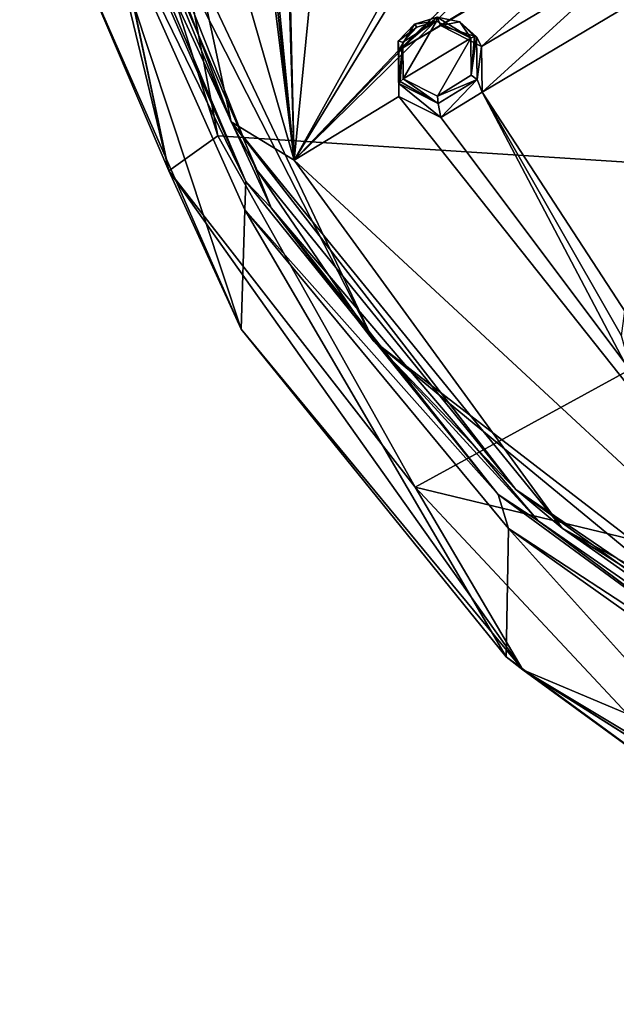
# Model space of a CAD drawing. Header units: millimetres. Extents: x -198 to 35, y -266 to 413.
# Tile 15 of 98: x -104 to -84, y -262 to -229. Entities that reach past the tile are written whole.
import ezdxf

# ---------------------------------------------------------------- set-up
doc = ezdxf.new("R2010")
doc.units = ezdxf.units.MM
doc.header["$LTSCALE"] = 87.30003
for name, color, linetype in [('1', 7, 'CONTINUOUS'), ('10', 7, 'CONTINUOUS'), ('1001', 7, 'CONTINUOUS'), ('11', 7, 'CONTINUOUS'), ('154', 7, 'CONTINUOUS'), ('155', 7, 'CONTINUOUS'), ('877', 7, 'CONTINUOUS'), ('882', 7, 'CONTINUOUS'), ('887', 7, 'CONTINUOUS'), ('889', 7, 'CONTINUOUS'), ('892', 7, 'CONTINUOUS'), ('916', 7, 'CONTINUOUS'), ('989', 7, 'CONTINUOUS'), ('991', 7, 'CONTINUOUS')]:
    doc.layers.add(name, color=color, linetype=linetype)

msp = doc.modelspace()

# ---------------------------------------------------------------- linework, layer by layer
at = {"layer": '1', "linetype": 'Continuous'}
for points in [[(-91.283, -230.094, 104.449), (-91.266, -231.317, 104.837), (-90.163, -229.398, 104.389), (-91.283, -230.094, 104.449)], [(-90.814, -229.603, 104.361), (-91.283, -230.094, 104.449), (-90.163, -229.398, 104.389), (-90.814, -229.603, 104.361)], [(-90.163, -229.398, 104.389), (-91.266, -231.317, 104.837), (-89.028, -229.967, 104.73), (-90.163, -229.398, 104.389)], [(-89.028, -229.967, 104.73), (-91.266, -231.317, 104.837), (-90.133, -231.886, 105.178), (-89.028, -229.967, 104.73)], [(-89.014, -231.196, 105.12), (-89.028, -229.967, 104.73), (-90.133, -231.886, 105.178), (-89.014, -231.196, 105.12)]]:
    msp.add_3dface(points, dxfattribs=at)
at = {"layer": '10', "linetype": 'Continuous'}
for points in [[(-91.431, -230.061, 104.232), (-90.891, -229.5, 104.124), (-91.411, -230.359, 103.137), (-91.431, -230.061, 104.232)], [(-90.891, -229.5, 104.124), (-90.14, -229.264, 104.15), (-91.411, -230.359, 103.137), (-90.891, -229.5, 104.124)], [(-91.411, -230.359, 103.137), (-90.14, -229.264, 104.15), (-90.025, -229.541, 103.077), (-91.411, -230.359, 103.137)], [(-90.14, -229.264, 104.15), (-89.385, -229.42, 104.301), (-90.025, -229.541, 103.077), (-90.14, -229.264, 104.15)], [(-89.385, -229.42, 104.301), (-88.831, -229.922, 104.536), (-90.025, -229.541, 103.077), (-89.385, -229.42, 104.301)], [(-88.831, -229.922, 104.536), (-88.665, -230.241, 103.492), (-90.025, -229.541, 103.077), (-88.831, -229.922, 104.536)], [(-91.411, -231.469, 104.685), (-91.431, -230.061, 104.232), (-91.411, -231.899, 103.622), (-91.411, -231.469, 104.685)], [(-91.411, -231.899, 103.622), (-91.431, -230.061, 104.232), (-91.411, -230.359, 103.137), (-91.411, -231.899, 103.622)]]:
    msp.add_3dface(points, dxfattribs=at)
at = {"layer": '1001', "linetype": 'Continuous'}
for points in [[(-101.356, -222.201, 97.961), (-96.968, -232.734, 102.536), (-102.007, -219.382, 97.141), (-101.356, -222.201, 97.961)], [(-101.356, -222.201, 97.961), (-96.105, -234.352, 102.88), (-96.968, -232.734, 102.536), (-101.356, -222.201, 97.961)], [(-96.105, -234.352, 102.88), (-87.535, -244.931, 107.156), (-96.968, -232.734, 102.536), (-96.105, -234.352, 102.88)], [(-87.535, -244.931, 107.156), (-85.99, -246.21, 107.98), (-96.968, -232.734, 102.536), (-87.535, -244.931, 107.156)], [(-87.535, -244.931, 107.156), (-76.269, -253.055, 110.404), (-85.99, -246.21, 107.98), (-87.535, -244.931, 107.156)], [(-76.269, -253.055, 110.404), (-71.883, -255.095, 111.569), (-85.99, -246.21, 107.98), (-76.269, -253.055, 110.404)]]:
    msp.add_3dface(points, dxfattribs=at)
at = {"layer": '11', "linetype": 'Continuous'}
for points in [[(-88.665, -230.241, 103.492), (-88.831, -229.922, 104.536), (-88.817, -231.339, 104.992), (-88.665, -230.241, 103.492)], [(-88.665, -230.241, 103.492), (-88.817, -231.339, 104.992), (-88.648, -231.751, 103.97), (-88.665, -230.241, 103.492)], [(-91.411, -231.469, 104.685), (-91.411, -231.899, 103.622), (-90.014, -232.597, 104.041), (-91.411, -231.469, 104.685)], [(-90.108, -232.127, 105.071), (-91.411, -231.469, 104.685), (-90.014, -232.597, 104.041), (-90.108, -232.127, 105.071)], [(-88.817, -231.339, 104.992), (-90.108, -232.127, 105.071), (-90.014, -232.597, 104.041), (-88.817, -231.339, 104.992)], [(-88.648, -231.751, 103.97), (-88.817, -231.339, 104.992), (-90.014, -232.597, 104.041), (-88.648, -231.751, 103.97)]]:
    msp.add_3dface(points, dxfattribs=at)
at = {"layer": '154', "linetype": 'Continuous'}
for points in [[(-90.814, -229.603, 104.361), (-90.891, -229.5, 104.124), (-91.431, -230.061, 104.232), (-90.814, -229.603, 104.361)], [(-90.163, -229.398, 104.389), (-90.14, -229.264, 104.15), (-90.891, -229.5, 104.124), (-90.163, -229.398, 104.389)], [(-90.814, -229.603, 104.361), (-90.163, -229.398, 104.389), (-90.891, -229.5, 104.124), (-90.814, -229.603, 104.361)], [(-90.163, -229.398, 104.389), (-89.028, -229.967, 104.73), (-90.14, -229.264, 104.15), (-90.163, -229.398, 104.389)], [(-89.028, -229.967, 104.73), (-89.385, -229.42, 104.301), (-90.14, -229.264, 104.15), (-89.028, -229.967, 104.73)], [(-89.385, -229.42, 104.301), (-89.028, -229.967, 104.73), (-88.901, -229.912, 104.67), (-89.385, -229.42, 104.301)], [(-88.831, -229.922, 104.536), (-89.385, -229.42, 104.301), (-88.901, -229.912, 104.67), (-88.831, -229.922, 104.536)], [(-91.283, -230.094, 104.449), (-90.814, -229.603, 104.361), (-91.431, -230.061, 104.232), (-91.283, -230.094, 104.449)], [(-91.283, -230.094, 104.449), (-91.431, -230.061, 104.232), (-91.411, -231.469, 104.685), (-91.283, -230.094, 104.449)], [(-91.283, -230.094, 104.449), (-91.411, -231.469, 104.685), (-91.37, -231.398, 104.797), (-91.283, -230.094, 104.449)], [(-91.266, -231.317, 104.837), (-91.283, -230.094, 104.449), (-91.37, -231.398, 104.797), (-91.266, -231.317, 104.837)]]:
    msp.add_3dface(points, dxfattribs=at)
at = {"layer": '155', "linetype": 'Continuous'}
for points in [[(-89.028, -229.967, 104.73), (-89.014, -231.196, 105.12), (-88.901, -229.912, 104.67), (-89.028, -229.967, 104.73)], [(-89.014, -231.196, 105.12), (-88.831, -229.922, 104.536), (-88.901, -229.912, 104.67), (-89.014, -231.196, 105.12)], [(-88.831, -229.922, 104.536), (-89.014, -231.196, 105.12), (-88.817, -231.339, 104.992), (-88.831, -229.922, 104.536)], [(-91.411, -231.469, 104.685), (-90.108, -232.127, 105.071), (-91.37, -231.398, 104.797), (-91.411, -231.469, 104.685)], [(-90.108, -232.127, 105.071), (-91.266, -231.317, 104.837), (-91.37, -231.398, 104.797), (-90.108, -232.127, 105.071)], [(-90.133, -231.886, 105.178), (-91.266, -231.317, 104.837), (-90.108, -232.127, 105.071), (-90.133, -231.886, 105.178)], [(-89.014, -231.196, 105.12), (-90.133, -231.886, 105.178), (-88.817, -231.339, 104.992), (-89.014, -231.196, 105.12)], [(-90.133, -231.886, 105.178), (-90.108, -232.127, 105.071), (-88.817, -231.339, 104.992), (-90.133, -231.886, 105.178)]]:
    msp.add_3dface(points, dxfattribs=at)
at = {"layer": '877', "linetype": 'Continuous'}
for points in [[(-100.781, -215.583, 78.476), (-75.358, -217.327, 72.954), (-72.507, -234.805, 82.317), (-100.781, -215.583, 78.476)], [(-100.781, -215.583, 78.476), (-72.507, -234.805, 82.317), (-97.414, -233.207, 85.917), (-100.781, -215.583, 78.476)], [(-97.414, -233.207, 85.917), (-72.507, -234.805, 82.317), (-90.869, -244.85, 90.892), (-97.414, -233.207, 85.917)], [(-72.507, -234.805, 82.317), (-64.124, -251.314, 91.516), (-90.869, -244.85, 90.892), (-72.507, -234.805, 82.317)], [(-90.869, -244.85, 90.892), (-64.124, -251.314, 91.516), (-83.839, -252.374, 94.121), (-90.869, -244.85, 90.892)]]:
    msp.add_3dface(points, dxfattribs=at)
at = {"layer": '882', "linetype": 'Continuous'}
for points in [[(-101.686, -222.91, 98.018), (-96.489, -234.72, 102.79), (-101.345, -223.243, 98.381), (-101.686, -222.91, 98.018)], [(-101.345, -223.243, 98.381), (-96.489, -234.72, 102.79), (-95.651, -235.588, 103.369), (-101.345, -223.243, 98.381)], [(-96.489, -234.72, 102.79), (-88.12, -245.101, 106.984), (-95.651, -235.588, 103.369), (-96.489, -234.72, 102.79)], [(-95.651, -235.588, 103.369), (-88.12, -245.101, 106.984), (-86.794, -245.972, 107.565), (-95.651, -235.588, 103.369)], [(-88.12, -245.101, 106.984), (-76.876, -253.345, 110.315), (-86.794, -245.972, 107.565), (-88.12, -245.101, 106.984)], [(-86.794, -245.972, 107.565), (-76.876, -253.345, 110.315), (-75.641, -253.702, 110.688), (-86.794, -245.972, 107.565)]]:
    msp.add_3dface(points, dxfattribs=at)
at = {"layer": '887', "linetype": 'Continuous'}
for points in [[(-96.643, -239.618, 92.373), (-102.022, -223.349, 97.282), (-102.128, -227.119, 87.807), (-96.643, -239.618, 92.373)], [(-96.521, -235.655, 102.25), (-102.022, -223.349, 97.282), (-96.643, -239.618, 92.373), (-96.521, -235.655, 102.25)], [(-87.852, -250.48, 96.127), (-96.521, -235.655, 102.25), (-96.643, -239.618, 92.373), (-87.852, -250.48, 96.127)], [(-87.772, -246.22, 106.515), (-96.521, -235.655, 102.25), (-87.852, -250.48, 96.127), (-87.772, -246.22, 106.515)], [(-76.432, -258.827, 98.866), (-87.772, -246.22, 106.515), (-87.852, -250.48, 96.127), (-76.432, -258.827, 98.866)], [(-76.374, -254.323, 109.785), (-87.772, -246.22, 106.515), (-76.432, -258.827, 98.866), (-76.374, -254.323, 109.785)]]:
    msp.add_3dface(points, dxfattribs=at)
at = {"layer": '889', "linetype": 'Continuous'}
for points in [[(-102.128, -227.119, 87.807), (-103.986, -213.894, 82.657), (-99.036, -234.362, 87.899), (-102.128, -227.119, 87.807)], [(-99.036, -234.362, 87.899), (-103.986, -213.894, 82.657), (-103.201, -214.914, 80.13), (-99.036, -234.362, 87.899)], [(-103.152, -214.94, 80.065), (-99.036, -234.362, 87.899), (-103.201, -214.914, 80.13), (-103.152, -214.94, 80.065)], [(-100.781, -215.583, 78.476), (-97.414, -233.207, 85.917), (-103.152, -214.94, 80.065), (-100.781, -215.583, 78.476)], [(-103.152, -214.94, 80.065), (-97.414, -233.207, 85.917), (-99.036, -234.362, 87.899), (-103.152, -214.94, 80.065)], [(-96.643, -239.618, 92.373), (-102.128, -227.119, 87.807), (-99.036, -234.362, 87.899), (-96.643, -239.618, 92.373)], [(-97.414, -233.207, 85.917), (-90.869, -244.85, 90.892), (-99.036, -234.362, 87.899), (-97.414, -233.207, 85.917)], [(-99.036, -234.362, 87.899), (-90.869, -244.85, 90.892), (-87.298, -250.911, 94.453), (-99.036, -234.362, 87.899)], [(-96.643, -239.618, 92.373), (-99.036, -234.362, 87.899), (-87.298, -250.911, 94.453), (-96.643, -239.618, 92.373)], [(-87.852, -250.48, 96.127), (-96.643, -239.618, 92.373), (-87.298, -250.911, 94.453), (-87.852, -250.48, 96.127)], [(-90.869, -244.85, 90.892), (-83.839, -252.374, 94.121), (-87.298, -250.911, 94.453), (-90.869, -244.85, 90.892)], [(-76.432, -258.827, 98.866), (-87.852, -250.48, 96.127), (-87.298, -250.911, 94.453), (-76.432, -258.827, 98.866)], [(-83.839, -252.374, 94.121), (-77.326, -257.208, 96.2), (-87.298, -250.911, 94.453), (-83.839, -252.374, 94.121)], [(-77.326, -257.208, 96.2), (-71.652, -260.301, 97.531), (-87.298, -250.911, 94.453), (-77.326, -257.208, 96.2)], [(-87.298, -250.911, 94.453), (-71.652, -260.301, 97.531), (-69.683, -262.006, 98.786), (-87.298, -250.911, 94.453)], [(-76.432, -258.827, 98.866), (-87.298, -250.911, 94.453), (-69.683, -262.006, 98.786), (-76.432, -258.827, 98.866)]]:
    msp.add_3dface(points, dxfattribs=at)
at = {"layer": '892', "linetype": 'Continuous'}
for points in [[(-96.489, -234.72, 102.79), (-101.686, -222.91, 98.018), (-102.022, -223.349, 97.282), (-96.489, -234.72, 102.79)], [(-96.489, -234.72, 102.79), (-102.022, -223.349, 97.282), (-96.521, -235.655, 102.25), (-96.489, -234.72, 102.79)], [(-88.12, -245.101, 106.984), (-96.489, -234.72, 102.79), (-96.521, -235.655, 102.25), (-88.12, -245.101, 106.984)], [(-88.12, -245.101, 106.984), (-96.521, -235.655, 102.25), (-87.772, -246.22, 106.515), (-88.12, -245.101, 106.984)], [(-76.876, -253.345, 110.315), (-88.12, -245.101, 106.984), (-87.772, -246.22, 106.515), (-76.876, -253.345, 110.315)], [(-76.876, -253.345, 110.315), (-87.772, -246.22, 106.515), (-76.374, -254.323, 109.785), (-76.876, -253.345, 110.315)]]:
    msp.add_3dface(points, dxfattribs=at)
at = {"layer": '916', "linetype": 'Continuous'}
for points in [[(-101.345, -223.243, 98.381), (-95.651, -235.588, 103.369), (-102.264, -218.875, 96.69), (-101.345, -223.243, 98.381)], [(-95.651, -235.588, 103.369), (-92.247, -239.997, 105.224), (-102.264, -218.875, 96.69), (-95.651, -235.588, 103.369)], [(-92.247, -239.997, 105.224), (-101.356, -222.201, 97.961), (-102.264, -218.875, 96.69), (-92.247, -239.997, 105.224)], [(-96.105, -234.352, 102.88), (-101.356, -222.201, 97.961), (-92.247, -239.997, 105.224), (-96.105, -234.352, 102.88)], [(-87.535, -244.931, 107.156), (-96.105, -234.352, 102.88), (-92.247, -239.997, 105.224), (-87.535, -244.931, 107.156)], [(-95.651, -235.588, 103.369), (-86.794, -245.972, 107.565), (-92.247, -239.997, 105.224), (-95.651, -235.588, 103.369)], [(-86.794, -245.972, 107.565), (-75.641, -253.702, 110.688), (-92.247, -239.997, 105.224), (-86.794, -245.972, 107.565)], [(-75.641, -253.702, 110.688), (-73.116, -254.753, 111.186), (-92.247, -239.997, 105.224), (-75.641, -253.702, 110.688)], [(-73.116, -254.753, 111.186), (-87.535, -244.931, 107.156), (-92.247, -239.997, 105.224), (-73.116, -254.753, 111.186)], [(-76.269, -253.055, 110.404), (-87.535, -244.931, 107.156), (-73.116, -254.753, 111.186), (-76.269, -253.055, 110.404)]]:
    msp.add_3dface(points, dxfattribs=at)
at = {"layer": '989', "linetype": 'Continuous'}
for points in [[(-94.88, -234.01, 103.741), (-97.989, -209.139, 94.426), (-101.994, -209.394, 93.795), (-94.88, -234.01, 103.741)], [(-97.181, -210.385, 95.067), (-97.989, -209.139, 94.426), (-94.88, -234.01, 103.741), (-97.181, -210.385, 95.067)], [(-95.593, -210.273, 95.292), (-97.181, -210.385, 95.067), (-94.88, -234.01, 103.741), (-95.593, -210.273, 95.292)], [(-96.316, -220.92, 99.186), (-95.593, -210.273, 95.292), (-94.88, -234.01, 103.741), (-96.316, -220.92, 99.186)], [(-91.411, -230.359, 103.137), (-77.392, -216.819, 100.226), (-94.88, -234.01, 103.741), (-91.411, -230.359, 103.137)], [(-77.392, -216.819, 100.226), (-78.236, -216.86, 100.156), (-94.88, -234.01, 103.741), (-77.392, -216.819, 100.226)], [(-91.411, -230.359, 103.137), (-74.811, -220.579, 101.83), (-77.392, -216.819, 100.226), (-91.411, -230.359, 103.137)], [(-78.236, -216.86, 100.156), (-85.909, -219.309, 100.155), (-94.88, -234.01, 103.741), (-78.236, -216.86, 100.156)], [(-85.909, -219.309, 100.155), (-86.739, -219.351, 100.061), (-94.88, -234.01, 103.741), (-85.909, -219.309, 100.155)], [(-86.739, -219.351, 100.061), (-93.645, -221.436, 99.802), (-94.88, -234.01, 103.741), (-86.739, -219.351, 100.061)], [(-91.411, -230.359, 103.137), (-76.219, -221.362, 101.976), (-74.811, -220.579, 101.83), (-91.411, -230.359, 103.137)], [(-95.175, -221.928, 99.731), (-96.316, -220.92, 99.186), (-94.88, -234.01, 103.741), (-95.175, -221.928, 99.731)], [(-91.411, -230.359, 103.137), (-83.836, -225.823, 102.677), (-76.219, -221.362, 101.976), (-91.411, -230.359, 103.137)], [(-93.645, -221.436, 99.802), (-95.175, -221.928, 99.731), (-94.88, -234.01, 103.741), (-93.645, -221.436, 99.802)], [(-91.411, -230.359, 103.137), (-90.025, -229.541, 103.077), (-83.836, -225.823, 102.677), (-91.411, -230.359, 103.137)], [(-90.025, -229.541, 103.077), (-88.665, -230.241, 103.492), (-83.836, -225.823, 102.677), (-90.025, -229.541, 103.077)], [(-88.665, -230.241, 103.492), (-83.843, -227.362, 103.186), (-83.836, -225.823, 102.677), (-88.665, -230.241, 103.492)], [(-88.665, -230.241, 103.492), (-88.648, -231.751, 103.97), (-83.843, -227.362, 103.186), (-88.665, -230.241, 103.492)], [(-83.843, -227.362, 103.186), (-88.648, -231.751, 103.97), (-82.442, -228.067, 103.583), (-83.843, -227.362, 103.186)], [(-88.648, -231.751, 103.97), (-84.026, -239.837, 106.966), (-82.442, -228.067, 103.583), (-88.648, -231.751, 103.97)], [(-91.411, -231.899, 103.622), (-91.411, -230.359, 103.137), (-94.88, -234.01, 103.741), (-91.411, -231.899, 103.622)], [(-88.648, -231.751, 103.97), (-90.014, -232.597, 104.041), (-75.442, -252.032, 111.022), (-88.648, -231.751, 103.97)], [(-83.609, -241.326, 107.431), (-84.026, -239.837, 106.966), (-88.648, -231.751, 103.97), (-83.609, -241.326, 107.431)], [(-83.609, -241.326, 107.431), (-88.648, -231.751, 103.97), (-75.442, -252.032, 111.022), (-83.609, -241.326, 107.431)], [(-75.442, -252.032, 111.022), (-91.411, -231.899, 103.622), (-94.88, -234.01, 103.741), (-75.442, -252.032, 111.022)], [(-90.014, -232.597, 104.041), (-91.411, -231.899, 103.622), (-75.442, -252.032, 111.022), (-90.014, -232.597, 104.041)]]:
    msp.add_3dface(points, dxfattribs=at)
at = {"layer": '991', "linetype": 'Continuous'}
for points in [[(-96.968, -232.734, 102.536), (-101.994, -209.394, 93.795), (-102.007, -219.382, 97.141), (-96.968, -232.734, 102.536)], [(-94.88, -234.01, 103.741), (-101.994, -209.394, 93.795), (-96.968, -232.734, 102.536), (-94.88, -234.01, 103.741)], [(-85.99, -246.21, 107.98), (-94.88, -234.01, 103.741), (-96.968, -232.734, 102.536), (-85.99, -246.21, 107.98)], [(-75.442, -252.032, 111.022), (-94.88, -234.01, 103.741), (-85.99, -246.21, 107.98), (-75.442, -252.032, 111.022)], [(-71.883, -255.095, 111.569), (-75.442, -252.032, 111.022), (-85.99, -246.21, 107.98), (-71.883, -255.095, 111.569)]]:
    msp.add_3dface(points, dxfattribs=at)

doc.saveas('drawing.dxf')
